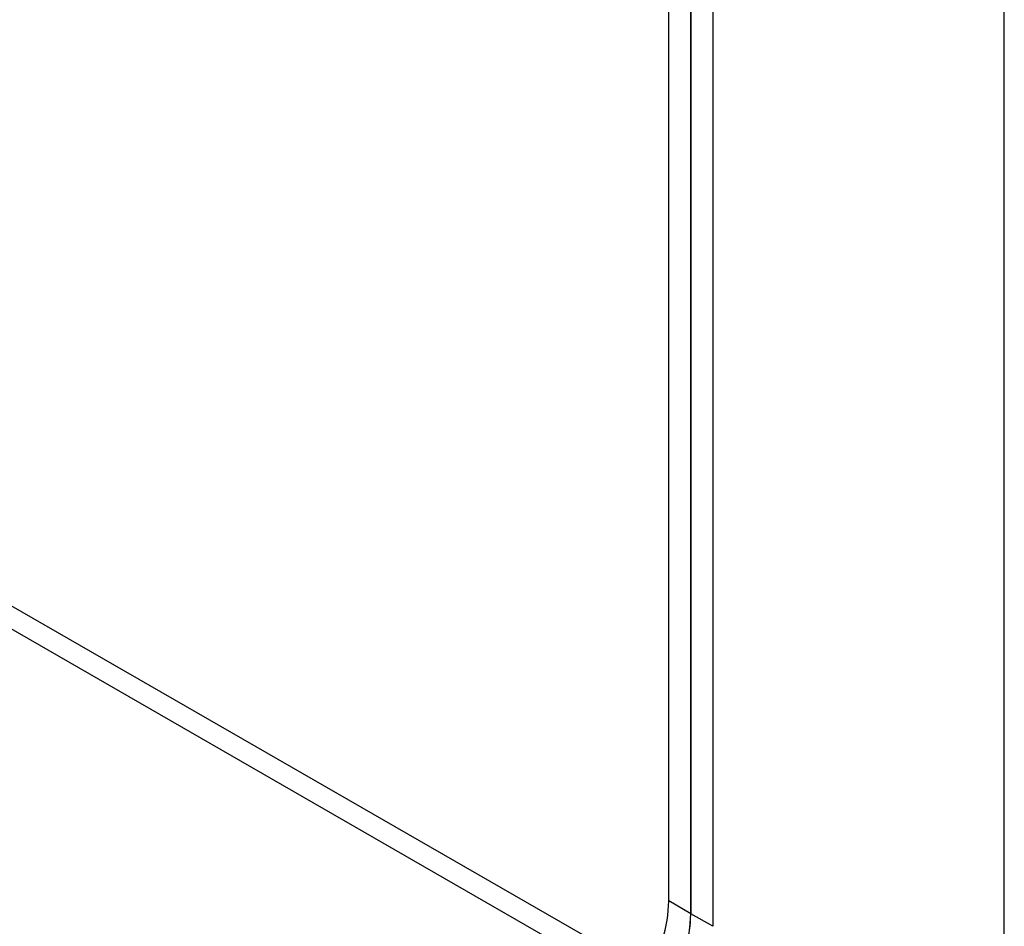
# Model space of a CAD drawing. Header units: inches. Extents: x 21 to 549, y 60 to 259.
# Tile 99 of 129: x 509.08 to 511.23, y 207.59 to 209.57. Entities that reach past the tile are written whole.
import ezdxf

# ---------------------------------------------------------------- set-up
doc = ezdxf.new("R2010")
doc.units = ezdxf.units.IN
doc.header["$MEASUREMENT"] = 0
doc.layers.add('Visible Edges(ANSI)', color=7, linetype='Continuous', lineweight=25)
doc.layers.add('Visible Tangent Edges(ANSI)', color=7, linetype='Continuous', lineweight=25)

msp = doc.modelspace()

# ---------------------------------------------------------------- linework, layer by layer
at = {"layer": 'Visible Edges(ANSI)'}
for p, q in [((510.495, 207.6427), (510.495, 222.417)), ((510.5431, 222.3893), (510.5431, 207.615)), ((510.5431, 207.615), (510.5431, 222.3893)), ((510.5912, 222.3616), (510.5912, 207.5874))]:
    msp.add_line(p, q, dxfattribs=at)
for centre, major_axis, start_param, end_param in [((510.3183, 207.5409), (-0.1248, -0.2166), 0.783464, 2.354261), ((510.3664, 207.5132), (0.1248, 0.2166), 3.925057, 5.495853), ((510.3664, 207.5132), (-0.1248, -0.2166), 0.783464, 2.354261)]:
    msp.add_ellipse(centre, major_axis=major_axis, ratio=0.578093, start_param=start_param, end_param=end_param, dxfattribs=at)
at = {"layer": 'Visible Tangent Edges(ANSI)'}
for p, q in [((511.2283, 207.0132), (511.2283, 221.9948)), ((503.5201, 211.4773), (510.4525, 207.4853)), ((503.5201, 211.4267), (510.4303, 207.4474)), ((510.5431, 207.615), (510.495, 207.6427)), ((510.5912, 207.5874), (510.5431, 207.615))]:
    msp.add_line(p, q, dxfattribs=at)

doc.saveas('drawing.dxf')
